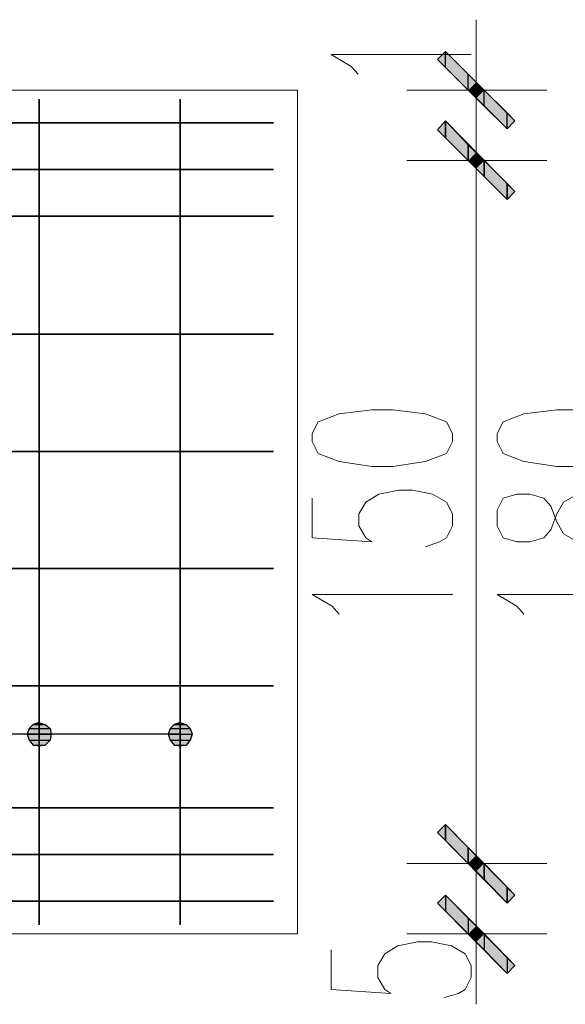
# Model space of a CAD drawing. Header units: millimetres. Extents: x -387992 to 11255, y 102926 to 380857.
# Tile 16 of 27: x -375043 to -373880, y 284709 to 286810. Entities that reach past the tile are written whole.
import ezdxf

# ---------------------------------------------------------------- set-up
doc = ezdxf.new("R2010")
doc.units = ezdxf.units.MM
doc.header["$MEASUREMENT"] = 0
doc.layers.add('Warstwa 1', color=7, linetype='Continuous')

msp = doc.modelspace()

# ---------------------------------------------------------------- hatches: boundary and pattern name
at = {"layer": 'Warstwa 1', "transparency": 33554687}
for points in [[(-374152.300366, 286724.793243), (-374135.358688, 286707.852105), (-374135.358688, 286741.735461)], [(-374135.358688, 286707.852105), (-374135.358688, 286741.735461), (-374086.657639, 286693.033873)], [(-374135.358688, 286707.852105), (-374086.657639, 286659.150516), (-374086.657639, 286693.033873)], [(-374086.657639, 286659.150516), (-374086.657639, 286693.033873), (-374069.715961, 286676.091655)], [(-374086.657639, 286659.150516), (-374069.715961, 286659.150516), (-374069.715961, 286676.091655)], [(-374069.715961, 286659.150516), (-374069.715961, 286676.091655), (-374052.774823, 286659.150516)], [(-374086.657639, 286659.150516), (-374069.715961, 286642.209378), (-374069.715961, 286659.150516)], [(-374069.715961, 286642.209378), (-374052.774823, 286625.26824), (-374052.774823, 286659.150516)], [(-374069.715961, 286642.209378), (-374069.715961, 286659.150516), (-374052.774823, 286659.150516)], [(-374052.774823, 286625.26824), (-374052.774823, 286659.150516), (-374004.072694, 286610.448928)], [(-374052.774823, 286625.26824), (-374004.072694, 286576.566651), (-374004.072694, 286610.448928)], [(-374004.072694, 286576.566651), (-374004.072694, 286610.448928), (-373987.131556, 286593.507789)], [(-374135.358688, 286593.507789), (-374135.358688, 286557.502606), (-374152.300366, 286574.443745)], [(-374152.300366, 286574.443745), (-374135.358688, 286557.502606), (-374135.358688, 286593.507789)], [(-374086.657639, 286542.683294), (-374135.358688, 286593.507789), (-374135.358688, 286557.502606)], [(-374135.358688, 286557.502606), (-374135.358688, 286593.507789), (-374086.657639, 286542.683294)], [(-374086.657639, 286542.683294), (-374086.657639, 286508.801018), (-374135.358688, 286557.502606)], [(-374135.358688, 286557.502606), (-374086.657639, 286508.801018), (-374086.657639, 286542.683294)], [(-374069.715961, 286525.742156), (-374086.657639, 286542.683294), (-374086.657639, 286508.801018)], [(-374086.657639, 286508.801018), (-374086.657639, 286542.683294), (-374069.715961, 286525.742156)], [(-374069.715961, 286525.742156), (-374069.715961, 286508.801018), (-374086.657639, 286508.801018)], [(-374086.657639, 286508.801018), (-374069.715961, 286508.801018), (-374069.715961, 286525.742156)], [(-374052.774823, 286508.801018), (-374069.715961, 286525.742156), (-374069.715961, 286508.801018)], [(-374069.715961, 286508.801018), (-374069.715961, 286525.742156), (-374052.774823, 286508.801018)], [(-374069.715961, 286508.801018), (-374069.715961, 286491.8588), (-374086.657639, 286508.801018)], [(-374086.657639, 286508.801018), (-374069.715961, 286491.8588), (-374069.715961, 286508.801018)], [(-374052.774823, 286508.801018), (-374069.715961, 286508.801018), (-374069.715961, 286491.8588)], [(-374052.774823, 286508.801018), (-374052.774823, 286474.916581), (-374069.715961, 286491.8588)], [(-374069.715961, 286491.8588), (-374052.774823, 286474.916581), (-374052.774823, 286508.801018)], [(-374069.715961, 286491.8588), (-374069.715961, 286508.801018), (-374052.774823, 286508.801018)], [(-374004.072694, 286460.098349), (-374052.774823, 286508.801018), (-374052.774823, 286474.916581)], [(-374052.774823, 286474.916581), (-374052.774823, 286508.801018), (-374004.072694, 286460.098349)], [(-374004.072694, 286460.098349), (-374004.072694, 286426.214993), (-374052.774823, 286474.916581)], [(-374052.774823, 286474.916581), (-374004.072694, 286426.214993), (-374004.072694, 286460.098349)], [(-373987.131556, 286443.157211), (-374004.072694, 286460.098349), (-374004.072694, 286426.214993)], [(-374004.072694, 286426.214993), (-374004.072694, 286460.098349), (-373987.131556, 286443.157211)], [(-375022.642306, 285297.505846), (-375026.888119, 285284.81052), (-374976.064164, 285284.81052)], [(-375014.192793, 285305.975875), (-375022.642306, 285297.505846), (-374978.18707, 285297.505846)], [(-375022.642306, 285297.505846), (-374978.18707, 285297.505846), (-374976.064164, 285284.81052)], [(-375001.476411, 285310.221688), (-375014.192793, 285305.975875), (-374988.780546, 285305.975875)], [(-375014.192793, 285305.975875), (-374988.780546, 285305.975875), (-374978.18707, 285297.505846)], [(-374721.941689, 285297.505846), (-374726.188042, 285284.81052), (-374675.363547, 285284.81052)], [(-374713.47112, 285305.975875), (-374721.941689, 285297.505846), (-374679.588303, 285297.505846)], [(-374721.941689, 285297.505846), (-374679.588303, 285297.505846), (-374675.363547, 285284.81052)], [(-374700.775794, 285310.221688), (-374713.47112, 285305.975875), (-374688.058873, 285305.975875)], [(-374713.47112, 285305.975875), (-374688.058873, 285305.975875), (-374679.588303, 285297.505846)], [(-375026.888119, 285284.81052), (-375022.642306, 285272.093598), (-374978.18707, 285272.093598)], [(-375026.888119, 285284.81052), (-374976.064164, 285284.81052), (-374978.18707, 285272.093598)], [(-374726.188042, 285284.81052), (-374721.941689, 285272.093598), (-374679.588303, 285272.093598)], [(-374726.188042, 285284.81052), (-374675.363547, 285284.81052), (-374679.588303, 285272.093598)], [(-375022.642306, 285272.093598), (-375014.192793, 285261.521179), (-374988.780546, 285261.521179)], [(-375022.642306, 285272.093598), (-374978.18707, 285272.093598), (-374988.780546, 285261.521179)], [(-375014.192793, 285261.521179), (-374988.780546, 285261.521179), (-375001.476411, 285259.398273)], [(-374721.941689, 285272.093598), (-374713.47112, 285261.521179), (-374688.058873, 285261.521179)], [(-374721.941689, 285272.093598), (-374679.588303, 285272.093598), (-374688.058873, 285261.521179)], [(-374713.47112, 285261.521179), (-374688.058873, 285261.521179), (-374700.775794, 285259.398273)], [(-374135.358688, 285092.106556), (-374135.358688, 285058.223199), (-374152.300366, 285075.165418)], [(-374152.300366, 285075.165418), (-374135.358688, 285058.223199), (-374135.358688, 285092.106556)], [(-374086.657639, 285043.383371), (-374135.358688, 285092.106556), (-374135.358688, 285058.223199)], [(-374135.358688, 285058.223199), (-374135.358688, 285092.106556), (-374086.657639, 285043.383371)], [(-374086.657639, 285043.383371), (-374086.657639, 285009.500015), (-374135.358688, 285058.223199)], [(-374135.358688, 285058.223199), (-374086.657639, 285009.500015), (-374086.657639, 285043.383371)], [(-374069.715961, 285026.442233), (-374086.657639, 285043.383371), (-374086.657639, 285009.500015)], [(-374086.657639, 285009.500015), (-374086.657639, 285043.383371), (-374069.715961, 285026.442233)], [(-374069.715961, 285026.442233), (-374069.715961, 285009.500015), (-374086.657639, 285009.500015)], [(-374086.657639, 285009.500015), (-374069.715961, 285009.500015), (-374069.715961, 285026.442233)], [(-374052.774823, 285009.500015), (-374069.715961, 285026.442233), (-374069.715961, 285009.500015)], [(-374069.715961, 285009.500015), (-374069.715961, 285026.442233), (-374052.774823, 285009.500015)], [(-374069.715961, 285009.500015), (-374069.715961, 284992.579393), (-374086.657639, 285009.500015)], [(-374086.657639, 285009.500015), (-374069.715961, 284992.579393), (-374069.715961, 285009.500015)], [(-374052.774823, 285009.500015), (-374069.715961, 285009.500015), (-374069.715961, 284992.579393)], [(-374052.774823, 285009.500015), (-374052.774823, 284975.638254), (-374069.715961, 284992.579393)], [(-374069.715961, 284992.579393), (-374052.774823, 284975.638254), (-374052.774823, 285009.500015)], [(-374069.715961, 284992.579393), (-374069.715961, 285009.500015), (-374052.774823, 285009.500015)], [(-374004.072694, 284958.697116), (-374052.774823, 285009.500015), (-374052.774823, 284975.638254)], [(-374052.774823, 284975.638254), (-374052.774823, 285009.500015), (-374004.072694, 284958.697116)], [(-374004.072694, 284958.697116), (-374004.072694, 284924.81376), (-374052.774823, 284975.638254)], [(-374052.774823, 284975.638254), (-374004.072694, 284924.81376), (-374004.072694, 284958.697116)], [(-374135.358688, 284941.754898), (-374135.358688, 284907.852105), (-374152.300366, 284924.81376)], [(-374086.657639, 284893.032793), (-374135.358688, 284941.754898), (-374135.358688, 284907.852105)], [(-373987.131556, 284941.754898), (-374004.072694, 284958.697116), (-374004.072694, 284924.81376)], [(-374004.072694, 284924.81376), (-374004.072694, 284958.697116), (-373987.131556, 284941.754898)], [(-374086.657639, 284893.032793), (-374086.657639, 284859.150516), (-374135.358688, 284907.852105)], [(-374069.715961, 284876.091655), (-374086.657639, 284893.032793), (-374086.657639, 284859.150516)], [(-374069.715961, 284876.091655), (-374069.715961, 284859.150516), (-374086.657639, 284859.150516)], [(-374052.774823, 284859.150516), (-374069.715961, 284876.091655), (-374069.715961, 284859.150516)], [(-374069.715961, 284859.150516), (-374069.715961, 284842.209378), (-374086.657639, 284859.150516)], [(-374052.774823, 284859.150516), (-374069.715961, 284859.150516), (-374069.715961, 284842.209378)], [(-374052.774823, 284859.150516), (-374052.774823, 284825.288756), (-374069.715961, 284842.209378)], [(-374004.072694, 284808.346538), (-374052.774823, 284859.150516), (-374052.774823, 284825.288756)], [(-374004.072694, 284808.346538), (-374004.072694, 284774.442665), (-374052.774823, 284825.288756)], [(-373987.131556, 284791.405399), (-374004.072694, 284808.346538), (-374004.072694, 284774.442665)]]:
    msp.add_hatch(color=7, dxfattribs=at).paths.add_polyline_path(points)

# ---------------------------------------------------------------- linework, layer by layer
at = {"layer": 'Warstwa 1', "color": 7, "lineweight": 13}
for p, q in [((-374069.715961, 286646.455191), (-374069.715961, 286521.51686)), ((-374069.715961, 286498.207002), (-374069.715961, 285020.09403)), ((-374069.715961, 284996.804689), (-374069.715961, 284869.743452))]:
    msp.add_line(p, q, dxfattribs=at)
at = {"layer": 'Warstwa 1', "color": 7, "lineweight": 25}
msp.add_line((-374700.775794, 285284.81052), (-379071.571674, 285284.81052), dxfattribs=at)
at = {"layer": 'Warstwa 1', "color": 7, "lineweight": 13}
for points in [[(-374321.715529, 286693.033873), (-374336.533761, 286709.975011), (-374378.887147, 286735.387259), (-374080.309976, 286735.387259)], [(-374419.118166, 285788.808576), (-374419.118166, 285704.101805), (-374292.056929, 285695.630696), (-374304.773851, 285704.101805), (-374319.592083, 285729.512972), (-374319.592083, 285754.9263), (-374304.773851, 285780.337467), (-374277.238697, 285797.278606), (-374234.885311, 285805.749715), (-374205.247767, 285805.749715), (-374162.893842, 285797.278606), (-374133.257378, 285780.337467), (-374120.540456, 285754.9263), (-374120.540456, 285729.512972), (-374133.257378, 285704.101805), (-374148.07561, 285695.630696), (-374177.712614, 285685.03668)], [(-373853.723196, 285695.630696), (-373883.35966, 285712.571834), (-373898.178432, 285737.984082), (-373910.894814, 285771.867438), (-373925.713585, 285788.808576), (-373955.371646, 285797.278606), (-373982.885203, 285797.278606), (-374012.543803, 285788.808576), (-374025.239669, 285763.396329), (-374025.239669, 285729.512972), (-374012.543803, 285704.101805), (-373982.885203, 285695.630696), (-373955.371646, 285695.630696), (-373925.713585, 285704.101805), (-373910.894814, 285721.042943), (-373898.178432, 285754.9263), (-373883.35966, 285780.337467), (-373853.723196, 285797.278606)], [(-374361.946009, 285541.034305), (-374376.76424, 285557.975443), (-374419.118166, 285583.387691), (-374120.540456, 285583.387691)], [(-373968.066971, 285541.034305), (-373982.885203, 285557.975443), (-374025.239669, 285583.387691), (-373726.661419, 285583.387691)], [(-374378.887147, 284825.288756), (-374378.887147, 284740.559308), (-374251.82645, 284732.109795), (-374264.543371, 284740.559308), (-374279.361603, 284765.993152), (-374279.361603, 284791.405399), (-374264.543371, 284816.796051), (-374237.008218, 284833.738269), (-374194.653752, 284842.209378), (-374165.017288, 284842.209378), (-374122.663362, 284833.738269), (-374093.005302, 284816.796051), (-374080.309976, 284791.405399), (-374080.309976, 284765.993152), (-374093.005302, 284740.559308), (-374107.823534, 284732.109795), (-374137.482134, 284723.639766)]]:
    msp.add_lwpolyline(points, dxfattribs=at)
at = {"layer": 'Warstwa 1'}
for points in [[(-374152.300366, 286724.793243), (-374135.358688, 286707.852105), (-374135.358688, 286741.735461)], [(-374135.358688, 286707.852105), (-374135.358688, 286741.735461), (-374086.657639, 286693.033873)], [(-374135.358688, 286707.852105), (-374086.657639, 286659.150516), (-374086.657639, 286693.033873)], [(-374086.657639, 286659.150516), (-374086.657639, 286693.033873), (-374069.715961, 286676.091655)], [(-374086.657639, 286659.150516), (-374069.715961, 286659.150516), (-374069.715961, 286676.091655)], [(-374069.715961, 286659.150516), (-374069.715961, 286676.091655), (-374052.774823, 286659.150516)], [(-374086.657639, 286659.150516), (-374069.715961, 286642.209378), (-374069.715961, 286659.150516)], [(-374069.715961, 286642.209378), (-374052.774823, 286625.26824), (-374052.774823, 286659.150516)], [(-374069.715961, 286642.209378), (-374069.715961, 286659.150516), (-374052.774823, 286659.150516)], [(-374052.774823, 286625.26824), (-374052.774823, 286659.150516), (-374004.072694, 286610.448928)], [(-374052.774823, 286625.26824), (-374004.072694, 286576.566651), (-374004.072694, 286610.448928)], [(-374004.072694, 286576.566651), (-374004.072694, 286610.448928), (-373987.131556, 286593.507789)], [(-374135.358688, 286593.507789), (-374135.358688, 286557.502606), (-374152.300366, 286574.443745)], [(-374152.300366, 286574.443745), (-374135.358688, 286557.502606), (-374135.358688, 286593.507789)], [(-374086.657639, 286542.683294), (-374135.358688, 286593.507789), (-374135.358688, 286557.502606)], [(-374135.358688, 286557.502606), (-374135.358688, 286593.507789), (-374086.657639, 286542.683294)], [(-374086.657639, 286542.683294), (-374086.657639, 286508.801018), (-374135.358688, 286557.502606)], [(-374135.358688, 286557.502606), (-374086.657639, 286508.801018), (-374086.657639, 286542.683294)], [(-374069.715961, 286525.742156), (-374086.657639, 286542.683294), (-374086.657639, 286508.801018)], [(-374086.657639, 286508.801018), (-374086.657639, 286542.683294), (-374069.715961, 286525.742156)], [(-374069.715961, 286525.742156), (-374069.715961, 286508.801018), (-374086.657639, 286508.801018)], [(-374086.657639, 286508.801018), (-374069.715961, 286508.801018), (-374069.715961, 286525.742156)], [(-374052.774823, 286508.801018), (-374069.715961, 286525.742156), (-374069.715961, 286508.801018)], [(-374069.715961, 286508.801018), (-374069.715961, 286525.742156), (-374052.774823, 286508.801018)], [(-374069.715961, 286508.801018), (-374069.715961, 286491.8588), (-374086.657639, 286508.801018)], [(-374086.657639, 286508.801018), (-374069.715961, 286491.8588), (-374069.715961, 286508.801018)], [(-374052.774823, 286508.801018), (-374069.715961, 286508.801018), (-374069.715961, 286491.8588)], [(-374052.774823, 286508.801018), (-374052.774823, 286474.916581), (-374069.715961, 286491.8588)], [(-374069.715961, 286491.8588), (-374052.774823, 286474.916581), (-374052.774823, 286508.801018)], [(-374069.715961, 286491.8588), (-374069.715961, 286508.801018), (-374052.774823, 286508.801018)], [(-374004.072694, 286460.098349), (-374052.774823, 286508.801018), (-374052.774823, 286474.916581)], [(-374052.774823, 286474.916581), (-374052.774823, 286508.801018), (-374004.072694, 286460.098349)], [(-374004.072694, 286460.098349), (-374004.072694, 286426.214993), (-374052.774823, 286474.916581)], [(-374052.774823, 286474.916581), (-374004.072694, 286426.214993), (-374004.072694, 286460.098349)], [(-373987.131556, 286443.157211), (-374004.072694, 286460.098349), (-374004.072694, 286426.214993)], [(-374004.072694, 286426.214993), (-374004.072694, 286460.098349), (-373987.131556, 286443.157211)], [(-375022.642306, 285297.505846), (-375026.888119, 285284.81052), (-374976.064164, 285284.81052)], [(-375014.192793, 285305.975875), (-375022.642306, 285297.505846), (-374978.18707, 285297.505846)], [(-375022.642306, 285297.505846), (-374978.18707, 285297.505846), (-374976.064164, 285284.81052)], [(-375001.476411, 285310.221688), (-375014.192793, 285305.975875), (-374988.780546, 285305.975875)], [(-375014.192793, 285305.975875), (-374988.780546, 285305.975875), (-374978.18707, 285297.505846)], [(-374721.941689, 285297.505846), (-374726.188042, 285284.81052), (-374675.363547, 285284.81052)], [(-374713.47112, 285305.975875), (-374721.941689, 285297.505846), (-374679.588303, 285297.505846)], [(-374721.941689, 285297.505846), (-374679.588303, 285297.505846), (-374675.363547, 285284.81052)], [(-374700.775794, 285310.221688), (-374713.47112, 285305.975875), (-374688.058873, 285305.975875)], [(-374713.47112, 285305.975875), (-374688.058873, 285305.975875), (-374679.588303, 285297.505846)], [(-375026.888119, 285284.81052), (-375022.642306, 285272.093598), (-374978.18707, 285272.093598)], [(-375026.888119, 285284.81052), (-374976.064164, 285284.81052), (-374978.18707, 285272.093598)], [(-374726.188042, 285284.81052), (-374721.941689, 285272.093598), (-374679.588303, 285272.093598)], [(-374726.188042, 285284.81052), (-374675.363547, 285284.81052), (-374679.588303, 285272.093598)], [(-375022.642306, 285272.093598), (-375014.192793, 285261.521179), (-374988.780546, 285261.521179)], [(-375022.642306, 285272.093598), (-374978.18707, 285272.093598), (-374988.780546, 285261.521179)], [(-375014.192793, 285261.521179), (-374988.780546, 285261.521179), (-375001.476411, 285259.398273)], [(-374721.941689, 285272.093598), (-374713.47112, 285261.521179), (-374688.058873, 285261.521179)], [(-374721.941689, 285272.093598), (-374679.588303, 285272.093598), (-374688.058873, 285261.521179)], [(-374713.47112, 285261.521179), (-374688.058873, 285261.521179), (-374700.775794, 285259.398273)], [(-374135.358688, 285092.106556), (-374135.358688, 285058.223199), (-374152.300366, 285075.165418)], [(-374152.300366, 285075.165418), (-374135.358688, 285058.223199), (-374135.358688, 285092.106556)], [(-374086.657639, 285043.383371), (-374135.358688, 285092.106556), (-374135.358688, 285058.223199)], [(-374135.358688, 285058.223199), (-374135.358688, 285092.106556), (-374086.657639, 285043.383371)], [(-374086.657639, 285043.383371), (-374086.657639, 285009.500015), (-374135.358688, 285058.223199)], [(-374135.358688, 285058.223199), (-374086.657639, 285009.500015), (-374086.657639, 285043.383371)], [(-374069.715961, 285026.442233), (-374086.657639, 285043.383371), (-374086.657639, 285009.500015)], [(-374086.657639, 285009.500015), (-374086.657639, 285043.383371), (-374069.715961, 285026.442233)], [(-374069.715961, 285026.442233), (-374069.715961, 285009.500015), (-374086.657639, 285009.500015)], [(-374086.657639, 285009.500015), (-374069.715961, 285009.500015), (-374069.715961, 285026.442233)], [(-374052.774823, 285009.500015), (-374069.715961, 285026.442233), (-374069.715961, 285009.500015)], [(-374069.715961, 285009.500015), (-374069.715961, 285026.442233), (-374052.774823, 285009.500015)], [(-374069.715961, 285009.500015), (-374069.715961, 284992.579393), (-374086.657639, 285009.500015)], [(-374086.657639, 285009.500015), (-374069.715961, 284992.579393), (-374069.715961, 285009.500015)], [(-374052.774823, 285009.500015), (-374069.715961, 285009.500015), (-374069.715961, 284992.579393)], [(-374052.774823, 285009.500015), (-374052.774823, 284975.638254), (-374069.715961, 284992.579393)], [(-374069.715961, 284992.579393), (-374052.774823, 284975.638254), (-374052.774823, 285009.500015)], [(-374069.715961, 284992.579393), (-374069.715961, 285009.500015), (-374052.774823, 285009.500015)], [(-374004.072694, 284958.697116), (-374052.774823, 285009.500015), (-374052.774823, 284975.638254)], [(-374052.774823, 284975.638254), (-374052.774823, 285009.500015), (-374004.072694, 284958.697116)], [(-374004.072694, 284958.697116), (-374004.072694, 284924.81376), (-374052.774823, 284975.638254)], [(-374052.774823, 284975.638254), (-374004.072694, 284924.81376), (-374004.072694, 284958.697116)], [(-374135.358688, 284941.754898), (-374135.358688, 284907.852105), (-374152.300366, 284924.81376)], [(-374086.657639, 284893.032793), (-374135.358688, 284941.754898), (-374135.358688, 284907.852105)], [(-373987.131556, 284941.754898), (-374004.072694, 284958.697116), (-374004.072694, 284924.81376)], [(-374004.072694, 284924.81376), (-374004.072694, 284958.697116), (-373987.131556, 284941.754898)], [(-374086.657639, 284893.032793), (-374086.657639, 284859.150516), (-374135.358688, 284907.852105)], [(-374069.715961, 284876.091655), (-374086.657639, 284893.032793), (-374086.657639, 284859.150516)], [(-374069.715961, 284876.091655), (-374069.715961, 284859.150516), (-374086.657639, 284859.150516)], [(-374052.774823, 284859.150516), (-374069.715961, 284876.091655), (-374069.715961, 284859.150516)], [(-374069.715961, 284859.150516), (-374069.715961, 284842.209378), (-374086.657639, 284859.150516)], [(-374052.774823, 284859.150516), (-374069.715961, 284859.150516), (-374069.715961, 284842.209378)], [(-374052.774823, 284859.150516), (-374052.774823, 284825.288756), (-374069.715961, 284842.209378)], [(-374004.072694, 284808.346538), (-374052.774823, 284859.150516), (-374052.774823, 284825.288756)], [(-374004.072694, 284808.346538), (-374004.072694, 284774.442665), (-374052.774823, 284825.288756)], [(-373987.131556, 284791.405399), (-374004.072694, 284808.346538), (-374004.072694, 284774.442665)]]:
    msp.add_lwpolyline(points, dxfattribs=at)
at = {"layer": 'Warstwa 1', "color": 7, "lineweight": 13}
for points in [[(-374004.072694, 286576.566651), (-374152.300366, 286724.793243), (-374135.358688, 286741.735461), (-373987.131556, 286593.507789)], [(-374135.358688, 286593.507789), (-373987.131556, 286443.157211), (-374004.072694, 286426.214993), (-374152.300366, 286574.443745)], [(-374004.072694, 286426.214993), (-374152.300366, 286574.443745), (-374135.358688, 286593.507789), (-373987.131556, 286443.157211)], [(-374419.118166, 285909.501095), (-374406.422301, 285884.088847), (-374361.946009, 285867.146629), (-374292.056929, 285856.57421), (-374247.601693, 285856.57421), (-374177.712614, 285867.146629), (-374133.257378, 285884.088847), (-374120.540456, 285909.501095), (-374120.540456, 285926.442233), (-374133.257378, 285951.85448), (-374177.712614, 285968.795619), (-374247.601693, 285977.287244), (-374292.056929, 285977.287244), (-374361.946009, 285968.795619), (-374406.422301, 285951.85448), (-374419.118166, 285926.442233)], [(-374025.239669, 285909.501095), (-374012.543803, 285884.088847), (-373968.066971, 285867.146629), (-373898.178432, 285856.57421), (-373853.723196, 285856.57421), (-373783.833576, 285867.146629), (-373741.48019, 285884.088847), (-373726.661419, 285909.501095), (-373726.661419, 285926.442233), (-373741.48019, 285951.85448), (-373783.833576, 285968.795619), (-373853.723196, 285977.287244), (-373898.178432, 285977.287244), (-373968.066971, 285968.795619), (-374012.543803, 285951.85448), (-374025.239669, 285926.442233)], [(-374976.064164, 285284.81052), (-374978.18707, 285297.505846), (-374988.780546, 285305.975875), (-375001.476411, 285310.221688), (-375014.192793, 285305.975875), (-375022.642306, 285297.505846), (-375026.888119, 285284.81052), (-375022.642306, 285272.093598), (-375014.192793, 285261.521179), (-375001.476411, 285259.398273), (-374988.780546, 285261.521179), (-374978.18707, 285272.093598)], [(-374675.363547, 285284.81052), (-374679.588303, 285297.505846), (-374688.058873, 285305.975875), (-374700.775794, 285310.221688), (-374713.47112, 285305.975875), (-374721.941689, 285297.505846), (-374726.188042, 285284.81052), (-374721.941689, 285272.093598), (-374713.47112, 285261.521179), (-374700.775794, 285259.398273), (-374688.058873, 285261.521179), (-374679.588303, 285272.093598)], [(-374135.358688, 285092.106556), (-373987.131556, 284941.754898), (-374004.072694, 284924.81376), (-374152.300366, 285075.165418)], [(-374004.072694, 284924.81376), (-374152.300366, 285075.165418), (-374135.358688, 285092.106556), (-373987.131556, 284941.754898)], [(-374135.358688, 284941.754898), (-373987.131556, 284791.405399), (-374004.072694, 284774.442665), (-374152.300366, 284924.81376)]]:
    msp.add_lwpolyline(points, close=True, dxfattribs=at)
at = {"layer": 'Warstwa 1', "color": 7, "lineweight": 15}
msp.add_lwpolyline([(-376005.248307, 284859.150516), (-374450.899673, 284859.150516), (-374450.899673, 286659.150516), (-376005.248307, 286659.150516)], dxfattribs=at)
at = {"layer": 'Warstwa 1', "color": 7, "lineweight": 13}
for points in [[(-374069.715961, 286510.923924), (-374069.715961, 286510.923924), (-374069.715961, 286809.501095), (-374069.715961, 286809.501095)], [(-374217.943093, 286659.150516), (-374217.943093, 286659.150516), (-373919.365923, 286659.150516), (-373919.365923, 286659.150516)], [(-374069.715961, 286659.150516), (-374069.715961, 286659.150516), (-374069.715961, 286360.572266), (-374069.715961, 286360.572266)], [(-374069.715961, 286360.572266), (-374069.715961, 286360.572266), (-374069.715961, 286659.150516), (-374069.715961, 286659.150516)], [(-373919.365923, 286508.801018), (-373919.365923, 286508.801018), (-374217.943093, 286508.801018), (-374217.943093, 286508.801018)], [(-374217.943093, 286508.801018), (-374217.943093, 286508.801018), (-373919.365923, 286508.801018), (-373919.365923, 286508.801018)], [(-374069.715961, 285157.749283), (-374069.715961, 285157.749283), (-374069.715961, 284859.150516), (-374069.715961, 284859.150516)], [(-374069.715961, 284859.150516), (-374069.715961, 284859.150516), (-374069.715961, 285157.749283), (-374069.715961, 285157.749283)], [(-373919.365923, 285009.500015), (-373919.365923, 285009.500015), (-374217.943093, 285009.500015), (-374217.943093, 285009.500015)], [(-374217.943093, 285009.500015), (-374217.943093, 285009.500015), (-373919.365923, 285009.500015), (-373919.365923, 285009.500015)], [(-374069.715961, 285007.397625), (-374069.715961, 285007.397625), (-374069.715961, 284708.799938), (-374069.715961, 284708.799938)], [(-373919.365923, 284859.150516), (-373919.365923, 284859.150516), (-374217.943093, 284859.150516), (-374217.943093, 284859.150516)]]:
    msp.add_open_spline(points, degree=3, dxfattribs=at)
at = {"layer": 'Warstwa 1', "color": 7, "lineweight": 35}
for points in [[(-375001.476411, 286640.106988), (-375001.476411, 286640.106988), (-375001.476411, 284878.214561), (-375001.476411, 284878.214561)], [(-374700.775794, 286640.106988), (-374700.775794, 286640.106988), (-374700.775794, 284878.214561), (-374700.775794, 284878.214561)], [(-374501.702571, 286589.261977), (-374501.702571, 286589.261977), (-376005.248307, 286589.261977), (-376005.248307, 286589.261977)], [(-374501.702571, 286489.734813), (-374501.702571, 286489.734813), (-376005.248307, 286489.734813), (-376005.248307, 286489.734813)], [(-374501.702571, 286390.20981), (-374501.702571, 286390.20981), (-376005.248307, 286390.20981), (-376005.248307, 286390.20981)], [(-374501.702571, 286138.211322), (-374501.702571, 286138.211322), (-376005.248307, 286138.211322), (-376005.248307, 286138.211322)], [(-374501.702571, 285888.33466), (-374501.702571, 285888.33466), (-376005.248307, 285888.33466), (-376005.248307, 285888.33466)], [(-374501.702571, 285638.457998), (-374501.702571, 285638.457998), (-376005.248307, 285638.457998), (-376005.248307, 285638.457998)], [(-374501.702571, 285388.56082), (-374501.702571, 285388.56082), (-376005.248307, 285388.56082), (-376005.248307, 285388.56082)], [(-374501.702571, 285128.090143), (-374501.702571, 285128.090143), (-376005.248307, 285128.090143), (-376005.248307, 285128.090143)], [(-374501.702571, 285028.565139), (-374501.702571, 285028.565139), (-376005.248307, 285028.565139), (-376005.248307, 285028.565139)], [(-374501.702571, 284929.039056), (-374501.702571, 284929.039056), (-376005.248307, 284929.039056), (-376005.248307, 284929.039056)]]:
    msp.add_open_spline(points, degree=3, dxfattribs=at)

doc.saveas('drawing.dxf')
